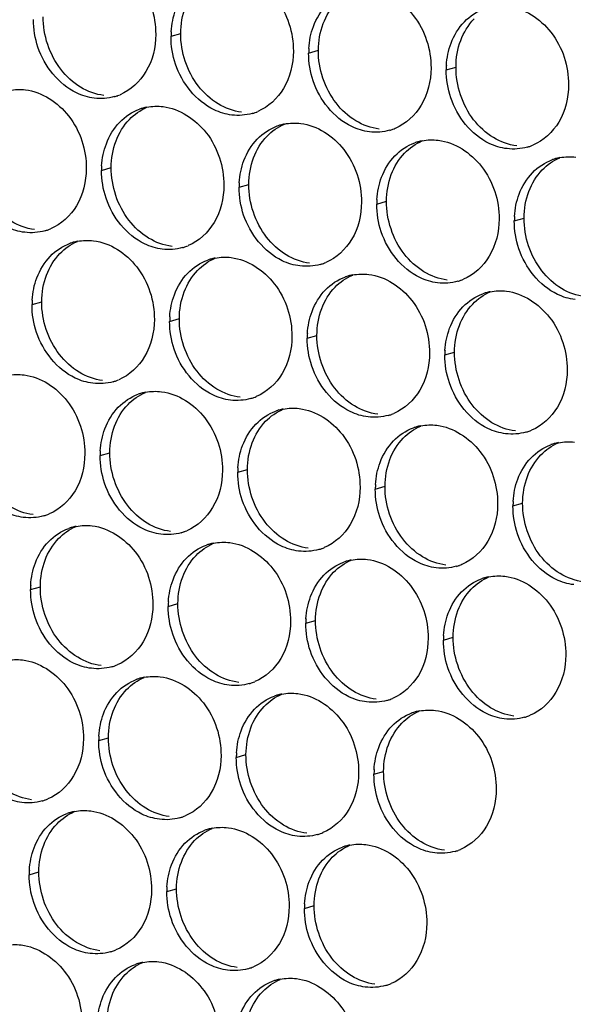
# Paper-space layout '45651_1_3' of a CAD drawing. Header units: millimetres. Extents: x -231 to 594, y 0 to 420.
# Tile 203 of 247: x 101 to 107, y 283 to 294. Entities that reach past the tile are written whole.
import ezdxf

# ---------------------------------------------------------------- set-up
doc = ezdxf.new("R2010")
doc.units = ezdxf.units.MM
doc.header["$LTSCALE"] = 32.67
doc.layers.add('02___PRT_ALL_AXES', color=7, linetype='CONTINUOUS')

psp = doc.layouts.new('45651_1_3')

# ---------------------------------------------------------------- linework, layer by layer
at = {"layer": '02___PRT_ALL_AXES', "color": 7, "linetype": 'CONTINUOUS'}
for p, q in [((102.852, 293.48), (102.959, 293.51)), ((104.372, 293.294), (104.479, 293.325)), ((105.891, 293.109), (105.999, 293.139)), ((102.085, 292), (102.192, 292.031)), ((103.604, 291.814), (103.711, 291.845)), ((105.124, 291.629), (105.231, 291.66)), ((106.643, 291.444), (106.751, 291.474)), ((101.317, 290.52), (101.424, 290.551)), ((102.837, 290.335), (102.944, 290.365)), ((104.356, 290.149), (104.463, 290.18)), ((105.876, 289.964), (105.983, 289.994)), ((102.069, 288.855), (102.176, 288.886)), ((103.589, 288.67), (103.696, 288.7)), ((105.108, 288.484), (105.215, 288.515)), ((106.628, 288.299), (106.735, 288.329)), ((101.302, 287.375), (101.409, 287.406)), ((102.821, 287.19), (102.928, 287.221)), ((104.341, 287.004), (104.448, 287.035)), ((105.86, 286.819), (105.968, 286.85)), ((102.054, 285.71), (102.161, 285.741)), ((103.573, 285.525), (103.68, 285.555)), ((105.093, 285.339), (105.2, 285.37)), ((101.286, 284.23), (101.393, 284.261)), ((102.806, 284.045), (102.913, 284.076)), ((104.325, 283.859), (104.432, 283.89))]:
    psp.add_line(p, q, dxfattribs=at)
at = {"layer": '02___PRT_ALL_AXES', "color": 3, "linetype": 'CONTINUOUS'}
for centre, radius, start, end in [((103.744, 293.475), 0.892, 176.518, 179.7169), ((105.264, 293.29), 0.892, 176.518, 179.7169), ((106.783, 293.104), 0.892, 176.518, 179.7169), ((102.078, 293.339), 0.547, 285.9406, 289.7675), ((102.077, 293.341), 0.548, 289.7729, 292.7369), ((102.69, 292.161), 0.547, 105.9406, 109.7675), ((102.691, 292.156), 0.552, 100.9772, 105.9383), ((103.598, 293.154), 0.547, 285.9406, 289.7675), ((103.597, 293.155), 0.548, 289.7729, 292.7369), ((104.21, 291.975), 0.547, 105.9406, 109.7675), ((104.211, 291.97), 0.552, 100.9772, 105.9383), ((105.117, 292.968), 0.547, 285.9406, 289.7675), ((105.117, 292.97), 0.548, 289.7729, 292.7369), ((105.729, 291.79), 0.547, 105.9406, 109.7675), ((105.731, 291.785), 0.552, 100.9772, 105.9383), ((106.637, 292.783), 0.547, 285.9406, 289.7675), ((106.636, 292.784), 0.548, 289.7729, 292.7369), ((107.249, 291.604), 0.547, 105.9406, 109.7675), ((107.25, 291.599), 0.552, 100.9772, 105.9383), ((102.976, 291.996), 0.892, 176.518, 179.7169), ((104.496, 291.81), 0.892, 176.518, 179.7169), ((106.016, 291.625), 0.892, 176.518, 179.7169), ((107.535, 291.439), 0.892, 176.518, 179.7169), ((101.31, 291.86), 0.547, 285.9406, 289.7675), ((101.31, 291.861), 0.548, 289.7729, 292.7369), ((101.924, 290.676), 0.552, 100.9772, 105.9383), ((101.923, 290.681), 0.547, 105.9406, 109.7675), ((102.83, 291.674), 0.547, 285.9406, 289.7675), ((102.829, 291.675), 0.548, 289.7729, 292.7369), ((103.442, 290.496), 0.547, 105.9406, 109.7675), ((103.444, 290.491), 0.552, 100.9772, 105.9383), ((104.35, 291.489), 0.547, 285.9406, 289.7675), ((104.349, 291.49), 0.548, 289.7729, 292.7369), ((104.962, 290.31), 0.547, 105.9406, 109.7675), ((104.963, 290.305), 0.552, 100.9772, 105.9383), ((105.869, 291.303), 0.547, 285.9406, 289.7675), ((105.869, 291.304), 0.548, 289.7729, 292.7369), ((102.209, 290.516), 0.892, 176.518, 179.7169), ((106.481, 290.125), 0.547, 105.9406, 109.7675), ((106.483, 290.12), 0.552, 100.9772, 105.9383), ((103.729, 290.33), 0.892, 176.518, 179.7169), ((105.248, 290.145), 0.892, 176.518, 179.7169), ((106.768, 289.959), 0.892, 176.518, 179.7169), ((102.062, 290.194), 0.547, 285.9406, 289.7675), ((102.062, 290.196), 0.548, 289.7729, 292.7369), ((102.675, 289.016), 0.547, 105.9406, 109.7675), ((102.676, 289.011), 0.552, 100.9772, 105.9383), ((103.582, 290.009), 0.547, 285.9406, 289.7675), ((103.581, 290.01), 0.548, 289.7729, 292.7369), ((104.194, 288.831), 0.547, 105.9406, 109.7675), ((104.196, 288.826), 0.552, 100.9772, 105.9383), ((105.102, 289.823), 0.547, 285.9406, 289.7675), ((105.101, 289.825), 0.548, 289.7729, 292.7369), ((105.714, 288.645), 0.547, 105.9406, 109.7675), ((105.715, 288.64), 0.552, 100.9772, 105.9383), ((106.621, 289.638), 0.547, 285.9406, 289.7675), ((106.621, 289.639), 0.548, 289.7729, 292.7369), ((107.233, 288.46), 0.547, 105.9406, 109.7675), ((107.235, 288.455), 0.552, 100.9772, 105.9383), ((102.961, 288.851), 0.892, 176.518, 179.7169), ((104.481, 288.665), 0.892, 176.518, 179.7169), ((106, 288.48), 0.892, 176.518, 179.7169), ((107.52, 288.294), 0.892, 176.518, 179.7169), ((101.295, 288.715), 0.547, 285.9406, 289.7675), ((101.294, 288.716), 0.548, 289.7729, 292.7369), ((101.908, 287.531), 0.552, 100.9772, 105.9383), ((101.907, 287.536), 0.547, 105.9406, 109.7675), ((102.814, 288.529), 0.547, 285.9406, 289.7675), ((102.814, 288.531), 0.548, 289.7729, 292.7369), ((103.427, 287.351), 0.547, 105.9406, 109.7675), ((103.428, 287.346), 0.552, 100.9772, 105.9383), ((104.334, 288.344), 0.547, 285.9406, 289.7675), ((104.334, 288.345), 0.548, 289.7729, 292.7369), ((104.946, 287.165), 0.547, 105.9406, 109.7675), ((104.948, 287.16), 0.552, 100.9772, 105.9383), ((105.854, 288.158), 0.547, 285.9406, 289.7675), ((105.853, 288.16), 0.548, 289.7729, 292.7369), ((102.193, 287.371), 0.892, 176.518, 179.7169), ((106.466, 286.98), 0.547, 105.9406, 109.7675), ((106.467, 286.975), 0.552, 100.9772, 105.9383), ((103.713, 287.185), 0.892, 176.518, 179.7169), ((105.233, 287), 0.892, 176.518, 179.7169), ((106.752, 286.815), 0.892, 176.518, 179.7169), ((102.047, 287.049), 0.547, 285.9406, 289.7675), ((102.046, 287.051), 0.548, 289.7729, 292.7369), ((102.659, 285.871), 0.547, 105.9406, 109.7675), ((102.66, 285.866), 0.552, 100.9772, 105.9383), ((103.566, 286.864), 0.547, 285.9406, 289.7675), ((103.566, 286.865), 0.548, 289.7729, 292.7369), ((104.18, 285.681), 0.552, 100.9772, 105.9383), ((104.179, 285.686), 0.547, 105.9406, 109.7675), ((105.086, 286.679), 0.547, 285.9406, 289.7675), ((105.086, 286.68), 0.548, 289.7729, 292.7369), ((105.698, 285.5), 0.547, 105.9406, 109.7675), ((105.7, 285.495), 0.552, 100.9772, 105.9383), ((106.606, 286.493), 0.547, 285.9406, 289.7675), ((106.605, 286.494), 0.548, 289.7729, 292.7369), ((102.945, 285.706), 0.892, 176.518, 179.7169), ((104.465, 285.52), 0.892, 176.518, 179.7169), ((105.985, 285.335), 0.892, 176.518, 179.7169), ((101.279, 285.57), 0.547, 285.9406, 289.7675), ((101.279, 285.571), 0.548, 289.7729, 292.7369), ((101.893, 284.386), 0.552, 100.9772, 105.9383), ((101.891, 284.391), 0.547, 105.9406, 109.7675), ((102.799, 285.384), 0.547, 285.9406, 289.7675), ((102.798, 285.386), 0.548, 289.7729, 292.7369), ((103.411, 284.206), 0.547, 105.9406, 109.7675), ((103.412, 284.201), 0.552, 100.9772, 105.9383), ((104.318, 285.199), 0.547, 285.9406, 289.7675), ((104.318, 285.2), 0.548, 289.7729, 292.7369), ((104.931, 284.02), 0.547, 105.9406, 109.7675), ((104.932, 284.015), 0.552, 100.9772, 105.9383), ((105.838, 285.013), 0.547, 285.9406, 289.7675), ((105.838, 285.015), 0.548, 289.7729, 292.7369), ((102.178, 284.226), 0.892, 176.518, 179.7169), ((103.697, 284.041), 0.892, 176.518, 179.7169), ((105.217, 283.855), 0.892, 176.518, 179.7169), ((102.031, 283.906), 0.548, 289.7729, 292.7369), ((102.031, 283.905), 0.547, 285.9406, 289.7675), ((102.643, 282.726), 0.547, 105.9406, 109.7675), ((102.645, 282.721), 0.552, 100.9772, 105.9383), ((103.551, 283.719), 0.547, 285.9406, 289.7675), ((103.55, 283.72), 0.548, 289.7729, 292.7369), ((104.164, 282.536), 0.552, 100.9772, 105.9383), ((104.163, 282.541), 0.547, 105.9406, 109.7675), ((105.071, 283.534), 0.547, 285.9406, 289.7675), ((105.07, 283.535), 0.548, 289.7729, 292.7369)]:
    psp.add_arc(centre, radius, start, end, dxfattribs=at)
for points, knots in [([(102.012, 294.369), (102.196, 294.346), (102.56, 294.105), (102.684, 293.704), (102.683, 293.5)], [0, 0, 0, 0, 0.476473, 1, 1, 1, 1]), ([(103.531, 294.183), (103.716, 294.161), (104.079, 293.92), (104.204, 293.519), (104.203, 293.315)], [0, 0, 0, 0, 0.476473, 1, 1, 1, 1]), ([(105.051, 293.998), (105.235, 293.975), (105.599, 293.734), (105.724, 293.333), (105.723, 293.129)], [0, 0, 0, 0, 0.476473, 1, 1, 1, 1]), ([(106.571, 293.812), (106.755, 293.79), (107.118, 293.549), (107.243, 293.148), (107.242, 292.944)], [0, 0, 0, 0, 0.476473, 1, 1, 1, 1]), ([(102.683, 293.5), (102.683, 293.359), (102.62, 293.083), (102.407, 292.884), (102.289, 292.835)], [0, 0, 0, 0, 0.525086, 1, 1, 1, 1]), ([(102.004, 292.796), (101.937, 292.805), (101.656, 292.889), (101.453, 293.15), (101.383, 293.358)], [0, 0, 0, 0, 0.236458, 1, 1, 1, 1]), ([(104.203, 293.315), (104.202, 293.173), (104.139, 292.897), (103.927, 292.699), (103.809, 292.65)], [0, 0, 0, 0, 0.525086, 1, 1, 1, 1]), ([(103.524, 292.611), (103.456, 292.619), (103.176, 292.703), (102.972, 292.964), (102.902, 293.172)], [0, 0, 0, 0, 0.236458, 1, 1, 1, 1]), ([(105.723, 293.129), (105.722, 292.988), (105.659, 292.712), (105.446, 292.513), (105.328, 292.464)], [0, 0, 0, 0, 0.525086, 1, 1, 1, 1]), ([(105.043, 292.426), (104.976, 292.434), (104.695, 292.518), (104.492, 292.779), (104.422, 292.987)], [0, 0, 0, 0, 0.236458, 1, 1, 1, 1]), ([(101.244, 292.889), (101.429, 292.867), (101.792, 292.626), (101.917, 292.225), (101.916, 292.021)], [0, 0, 0, 0, 0.476473, 1, 1, 1, 1]), ([(107.242, 292.944), (107.241, 292.803), (107.178, 292.526), (106.966, 292.328), (106.848, 292.279)], [0, 0, 0, 0, 0.525086, 1, 1, 1, 1]), ([(106.563, 292.24), (106.495, 292.248), (106.215, 292.332), (106.011, 292.593), (105.941, 292.802)], [0, 0, 0, 0, 0.236458, 1, 1, 1, 1]), ([(102.764, 292.704), (102.948, 292.681), (103.312, 292.44), (103.436, 292.039), (103.435, 291.835)], [0, 0, 0, 0, 0.476473, 1, 1, 1, 1]), ([(104.284, 292.518), (104.468, 292.496), (104.831, 292.255), (104.956, 291.854), (104.955, 291.65)], [0, 0, 0, 0, 0.476473, 1, 1, 1, 1]), ([(105.803, 292.333), (105.987, 292.31), (106.351, 292.069), (106.476, 291.668), (106.475, 291.464)], [0, 0, 0, 0, 0.476473, 1, 1, 1, 1]), ([(101.916, 292.021), (101.915, 291.879), (101.852, 291.603), (101.64, 291.405), (101.522, 291.355)], [0, 0, 0, 0, 0.525086, 1, 1, 1, 1]), ([(101.237, 291.317), (101.169, 291.325), (100.889, 291.409), (100.685, 291.67), (100.615, 291.878)], [0, 0, 0, 0, 0.236458, 1, 1, 1, 1]), ([(103.435, 291.835), (103.435, 291.694), (103.372, 291.418), (103.159, 291.219), (103.041, 291.17)], [0, 0, 0, 0, 0.525086, 1, 1, 1, 1]), ([(102.756, 291.131), (102.689, 291.14), (102.408, 291.223), (102.205, 291.484), (102.135, 291.693)], [0, 0, 0, 0, 0.236458, 1, 1, 1, 1]), ([(104.955, 291.65), (104.954, 291.508), (104.891, 291.232), (104.679, 291.034), (104.561, 290.984)], [0, 0, 0, 0, 0.525086, 1, 1, 1, 1]), ([(104.276, 290.946), (104.208, 290.954), (103.928, 291.038), (103.724, 291.299), (103.654, 291.507)], [0, 0, 0, 0, 0.236458, 1, 1, 1, 1]), ([(106.475, 291.464), (106.474, 291.323), (106.411, 291.047), (106.198, 290.848), (106.08, 290.799)], [0, 0, 0, 0, 0.525086, 1, 1, 1, 1]), ([(101.996, 291.224), (102.181, 291.202), (102.544, 290.96), (102.669, 290.559), (102.668, 290.355)], [0, 0, 0, 0, 0.476473, 1, 1, 1, 1]), ([(105.795, 290.76), (105.728, 290.769), (105.447, 290.852), (105.244, 291.113), (105.174, 291.322)], [0, 0, 0, 0, 0.236458, 1, 1, 1, 1]), ([(107.315, 290.575), (107.247, 290.583), (106.967, 290.667), (106.763, 290.928), (106.693, 291.136)], [0, 0, 0, 0, 0.236458, 1, 1, 1, 1]), ([(103.516, 291.039), (103.7, 291.016), (104.064, 290.775), (104.188, 290.374), (104.187, 290.17)], [0, 0, 0, 0, 0.476473, 1, 1, 1, 1]), ([(105.036, 290.853), (105.22, 290.831), (105.583, 290.589), (105.708, 290.188), (105.707, 289.984)], [0, 0, 0, 0, 0.476473, 1, 1, 1, 1]), ([(106.555, 290.668), (106.739, 290.645), (107.103, 290.404), (107.228, 290.003), (107.227, 289.799)], [0, 0, 0, 0, 0.476473, 1, 1, 1, 1]), ([(102.668, 290.355), (102.667, 290.214), (102.604, 289.938), (102.392, 289.74), (102.274, 289.69)], [0, 0, 0, 0, 0.525086, 1, 1, 1, 1]), ([(101.989, 289.652), (101.921, 289.66), (101.641, 289.744), (101.437, 290.005), (101.367, 290.213)], [0, 0, 0, 0, 0.236458, 1, 1, 1, 1]), ([(104.187, 290.17), (104.187, 290.029), (104.124, 289.752), (103.911, 289.554), (103.793, 289.505)], [0, 0, 0, 0, 0.525086, 1, 1, 1, 1]), ([(103.508, 289.466), (103.441, 289.474), (103.16, 289.558), (102.957, 289.819), (102.887, 290.028)], [0, 0, 0, 0, 0.236458, 1, 1, 1, 1]), ([(105.707, 289.984), (105.706, 289.843), (105.643, 289.567), (105.431, 289.369), (105.313, 289.319)], [0, 0, 0, 0, 0.525086, 1, 1, 1, 1]), ([(105.028, 289.281), (104.96, 289.289), (104.68, 289.373), (104.476, 289.634), (104.406, 289.842)], [0, 0, 0, 0, 0.236458, 1, 1, 1, 1]), ([(101.229, 289.744), (101.413, 289.722), (101.776, 289.481), (101.901, 289.08), (101.9, 288.876)], [0, 0, 0, 0, 0.476473, 1, 1, 1, 1]), ([(107.227, 289.799), (107.226, 289.658), (107.163, 289.381), (106.95, 289.183), (106.833, 289.134)], [0, 0, 0, 0, 0.525086, 1, 1, 1, 1]), ([(106.547, 289.095), (106.48, 289.103), (106.199, 289.187), (105.996, 289.448), (105.926, 289.657)], [0, 0, 0, 0, 0.236458, 1, 1, 1, 1]), ([(102.748, 289.559), (102.933, 289.536), (103.296, 289.295), (103.421, 288.894), (103.42, 288.69)], [0, 0, 0, 0, 0.476473, 1, 1, 1, 1]), ([(104.268, 289.373), (104.452, 289.351), (104.816, 289.11), (104.94, 288.709), (104.939, 288.505)], [0, 0, 0, 0, 0.476473, 1, 1, 1, 1]), ([(105.788, 289.188), (105.972, 289.165), (106.335, 288.924), (106.46, 288.523), (106.459, 288.319)], [0, 0, 0, 0, 0.476473, 1, 1, 1, 1]), ([(101.9, 288.876), (101.9, 288.734), (101.837, 288.458), (101.624, 288.26), (101.506, 288.21)], [0, 0, 0, 0, 0.525086, 1, 1, 1, 1]), ([(101.221, 288.172), (101.153, 288.18), (100.873, 288.264), (100.669, 288.525), (100.599, 288.733)], [0, 0, 0, 0, 0.236458, 1, 1, 1, 1]), ([(103.42, 288.69), (103.419, 288.549), (103.356, 288.273), (103.144, 288.074), (103.026, 288.025)], [0, 0, 0, 0, 0.525086, 1, 1, 1, 1]), ([(102.741, 287.986), (102.673, 287.995), (102.393, 288.078), (102.189, 288.339), (102.119, 288.548)], [0, 0, 0, 0, 0.236458, 1, 1, 1, 1]), ([(104.939, 288.505), (104.939, 288.363), (104.876, 288.087), (104.663, 287.889), (104.545, 287.839)], [0, 0, 0, 0, 0.525086, 1, 1, 1, 1]), ([(104.26, 287.801), (104.193, 287.809), (103.912, 287.893), (103.709, 288.154), (103.639, 288.362)], [0, 0, 0, 0, 0.236458, 1, 1, 1, 1]), ([(106.459, 288.319), (106.458, 288.178), (106.395, 287.902), (106.183, 287.703), (106.065, 287.654)], [0, 0, 0, 0, 0.525086, 1, 1, 1, 1]), ([(105.78, 287.615), (105.712, 287.624), (105.432, 287.708), (105.228, 287.969), (105.158, 288.177)], [0, 0, 0, 0, 0.236458, 1, 1, 1, 1]), ([(101.981, 288.079), (102.165, 288.057), (102.528, 287.816), (102.653, 287.414), (102.652, 287.21)], [0, 0, 0, 0, 0.476473, 1, 1, 1, 1]), ([(107.299, 287.43), (107.232, 287.438), (106.951, 287.522), (106.748, 287.783), (106.678, 287.991)], [0, 0, 0, 0, 0.236458, 1, 1, 1, 1]), ([(103.5, 287.894), (103.685, 287.871), (104.048, 287.63), (104.173, 287.229), (104.172, 287.025)], [0, 0, 0, 0, 0.476473, 1, 1, 1, 1]), ([(105.02, 287.708), (105.204, 287.686), (105.568, 287.445), (105.692, 287.044), (105.691, 286.84)], [0, 0, 0, 0, 0.476473, 1, 1, 1, 1]), ([(106.54, 287.523), (106.724, 287.5), (107.087, 287.259), (107.212, 286.858), (107.211, 286.654)], [0, 0, 0, 0, 0.476473, 1, 1, 1, 1]), ([(102.652, 287.21), (102.652, 287.069), (102.589, 286.793), (102.376, 286.595), (102.258, 286.545)], [0, 0, 0, 0, 0.525086, 1, 1, 1, 1]), ([(101.973, 286.507), (101.905, 286.515), (101.625, 286.599), (101.421, 286.86), (101.351, 287.068)], [0, 0, 0, 0, 0.236458, 1, 1, 1, 1]), ([(104.172, 287.025), (104.171, 286.884), (104.108, 286.607), (103.896, 286.409), (103.778, 286.36)], [0, 0, 0, 0, 0.525086, 1, 1, 1, 1]), ([(103.493, 286.321), (103.425, 286.329), (103.145, 286.413), (102.941, 286.674), (102.871, 286.883)], [0, 0, 0, 0, 0.236458, 1, 1, 1, 1]), ([(105.691, 286.84), (105.691, 286.698), (105.628, 286.422), (105.415, 286.224), (105.297, 286.174)], [0, 0, 0, 0, 0.525086, 1, 1, 1, 1]), ([(105.012, 286.136), (104.945, 286.144), (104.664, 286.228), (104.461, 286.489), (104.391, 286.697)], [0, 0, 0, 0, 0.236458, 1, 1, 1, 1]), ([(101.213, 286.599), (101.398, 286.577), (101.761, 286.336), (101.886, 285.935), (101.885, 285.731)], [0, 0, 0, 0, 0.476473, 1, 1, 1, 1]), ([(107.211, 286.654), (107.21, 286.513), (107.147, 286.237), (106.935, 286.038), (106.817, 285.989)], [0, 0, 0, 0, 0.525086, 1, 1, 1, 1]), ([(106.532, 285.95), (106.464, 285.959), (106.184, 286.042), (105.98, 286.303), (105.91, 286.512)], [0, 0, 0, 0, 0.236458, 1, 1, 1, 1]), ([(102.733, 286.414), (102.917, 286.391), (103.281, 286.15), (103.405, 285.749), (103.404, 285.545)], [0, 0, 0, 0, 0.476473, 1, 1, 1, 1]), ([(104.252, 286.228), (104.437, 286.206), (104.8, 285.965), (104.925, 285.564), (104.924, 285.36)], [0, 0, 0, 0, 0.476473, 1, 1, 1, 1]), ([(105.772, 286.043), (105.956, 286.02), (106.32, 285.779), (106.444, 285.378), (106.443, 285.174)], [0, 0, 0, 0, 0.476473, 1, 1, 1, 1]), ([(101.885, 285.731), (101.884, 285.589), (101.821, 285.313), (101.609, 285.115), (101.491, 285.066)], [0, 0, 0, 0, 0.525086, 1, 1, 1, 1]), ([(101.205, 285.027), (101.138, 285.035), (100.858, 285.119), (100.654, 285.38), (100.584, 285.588)], [0, 0, 0, 0, 0.236458, 1, 1, 1, 1]), ([(103.404, 285.545), (103.404, 285.404), (103.341, 285.128), (103.128, 284.929), (103.01, 284.88)], [0, 0, 0, 0, 0.525086, 1, 1, 1, 1]), ([(102.725, 284.842), (102.657, 284.85), (102.377, 284.934), (102.173, 285.195), (102.104, 285.403)], [0, 0, 0, 0, 0.236458, 1, 1, 1, 1]), ([(104.924, 285.36), (104.923, 285.219), (104.86, 284.942), (104.648, 284.744), (104.53, 284.695)], [0, 0, 0, 0, 0.525086, 1, 1, 1, 1]), ([(104.245, 284.656), (104.177, 284.664), (103.897, 284.748), (103.693, 285.009), (103.623, 285.218)], [0, 0, 0, 0, 0.236458, 1, 1, 1, 1]), ([(106.443, 285.174), (106.443, 285.033), (106.38, 284.757), (106.167, 284.559), (106.049, 284.509)], [0, 0, 0, 0, 0.525086, 1, 1, 1, 1]), ([(105.764, 284.471), (105.697, 284.479), (105.416, 284.563), (105.213, 284.824), (105.143, 285.032)], [0, 0, 0, 0, 0.236458, 1, 1, 1, 1]), ([(101.965, 284.934), (102.15, 284.912), (102.513, 284.671), (102.638, 284.27), (102.637, 284.066)], [0, 0, 0, 0, 0.476473, 1, 1, 1, 1]), ([(103.485, 284.749), (103.669, 284.726), (104.033, 284.485), (104.157, 284.084), (104.156, 283.88)], [0, 0, 0, 0, 0.476473, 1, 1, 1, 1]), ([(105.004, 284.563), (105.189, 284.541), (105.552, 284.3), (105.677, 283.899), (105.676, 283.695)], [0, 0, 0, 0, 0.476473, 1, 1, 1, 1]), ([(102.637, 284.066), (102.636, 283.924), (102.573, 283.648), (102.361, 283.45), (102.243, 283.4)], [0, 0, 0, 0, 0.525086, 1, 1, 1, 1]), ([(101.958, 283.362), (101.89, 283.37), (101.61, 283.454), (101.406, 283.715), (101.336, 283.923)], [0, 0, 0, 0, 0.236458, 1, 1, 1, 1]), ([(104.156, 283.88), (104.156, 283.739), (104.093, 283.463), (103.88, 283.264), (103.762, 283.215)], [0, 0, 0, 0, 0.525086, 1, 1, 1, 1]), ([(103.477, 283.176), (103.41, 283.185), (103.129, 283.268), (102.925, 283.529), (102.856, 283.738)], [0, 0, 0, 0, 0.236458, 1, 1, 1, 1]), ([(105.676, 283.695), (105.675, 283.553), (105.612, 283.277), (105.4, 283.079), (105.282, 283.029)], [0, 0, 0, 0, 0.525086, 1, 1, 1, 1]), ([(104.997, 282.991), (104.929, 282.999), (104.649, 283.083), (104.445, 283.344), (104.375, 283.552)], [0, 0, 0, 0, 0.236458, 1, 1, 1, 1]), ([(101.198, 283.455), (101.382, 283.432), (101.745, 283.191), (101.87, 282.79), (101.869, 282.586)], [0, 0, 0, 0, 0.476473, 1, 1, 1, 1]), ([(102.717, 283.269), (102.902, 283.247), (103.265, 283.005), (103.39, 282.604), (103.389, 282.4)], [0, 0, 0, 0, 0.476473, 1, 1, 1, 1]), ([(104.237, 283.084), (104.421, 283.061), (104.785, 282.82), (104.909, 282.419), (104.908, 282.215)], [0, 0, 0, 0, 0.476473, 1, 1, 1, 1])]:
    psp.add_open_spline(points, degree=3, knots=knots, dxfattribs=at)
for points in [[(104.425, 293.589), (104.458, 293.676), (104.508, 293.759), (104.572, 293.826)], [(102.854, 293.529), (102.859, 293.613), (102.876, 293.696), (102.905, 293.774)], [(106.092, 293.64), (106.153, 293.703), (106.229, 293.755), (106.312, 293.784)], [(101.383, 293.358), (101.35, 293.456), (101.332, 293.561), (101.333, 293.665)], [(105.944, 293.403), (105.977, 293.49), (106.027, 293.573), (106.092, 293.64)], [(104.373, 293.344), (104.379, 293.427), (104.395, 293.511), (104.425, 293.589)], [(102.902, 293.172), (102.869, 293.271), (102.852, 293.376), (102.852, 293.48)], [(105.893, 293.158), (105.898, 293.242), (105.915, 293.325), (105.944, 293.403)], [(104.422, 292.987), (104.389, 293.085), (104.371, 293.19), (104.372, 293.294)], [(105.941, 292.802), (105.908, 292.9), (105.891, 293.005), (105.891, 293.109)], [(101.067, 292.883), (101.125, 292.894), (101.186, 292.896), (101.244, 292.889)], [(102.228, 292.814), (102.156, 292.793), (102.078, 292.787), (102.004, 292.796)], [(102.285, 292.532), (102.346, 292.595), (102.423, 292.646), (102.505, 292.675)], [(102.586, 292.698), (102.645, 292.709), (102.705, 292.711), (102.764, 292.704)], [(102.138, 292.295), (102.17, 292.382), (102.221, 292.465), (102.285, 292.532)], [(103.748, 292.628), (103.676, 292.608), (103.598, 292.602), (103.524, 292.611)], [(104.106, 292.512), (104.164, 292.524), (104.225, 292.525), (104.284, 292.518)], [(103.805, 292.346), (103.866, 292.409), (103.942, 292.46), (104.025, 292.49)], [(105.267, 292.443), (105.195, 292.422), (105.118, 292.416), (105.043, 292.426)], [(103.657, 292.109), (103.69, 292.196), (103.74, 292.279), (103.805, 292.346)], [(105.324, 292.161), (105.385, 292.224), (105.462, 292.275), (105.544, 292.304)], [(105.626, 292.327), (105.684, 292.338), (105.744, 292.34), (105.803, 292.333)], [(102.086, 292.05), (102.091, 292.133), (102.108, 292.216), (102.138, 292.295)], [(106.787, 292.257), (106.715, 292.237), (106.637, 292.231), (106.563, 292.24)], [(103.606, 291.864), (103.611, 291.947), (103.628, 292.031), (103.657, 292.109)], [(105.177, 291.924), (105.21, 292.011), (105.26, 292.094), (105.324, 292.161)], [(106.844, 291.975), (106.905, 292.038), (106.982, 292.089), (107.064, 292.119)], [(107.145, 292.141), (107.203, 292.153), (107.264, 292.154), (107.323, 292.147)], [(102.135, 291.693), (102.102, 291.791), (102.084, 291.896), (102.085, 292)], [(105.125, 291.679), (105.131, 291.762), (105.147, 291.846), (105.177, 291.924)], [(106.696, 291.738), (106.729, 291.825), (106.779, 291.908), (106.844, 291.975)], [(103.654, 291.507), (103.621, 291.606), (103.604, 291.711), (103.604, 291.814)], [(106.645, 291.493), (106.65, 291.576), (106.667, 291.66), (106.696, 291.738)], [(105.174, 291.322), (105.141, 291.42), (105.123, 291.525), (105.124, 291.629)], [(106.693, 291.136), (106.66, 291.235), (106.643, 291.34), (106.643, 291.444)], [(101.461, 291.334), (101.389, 291.313), (101.311, 291.308), (101.237, 291.317)], [(101.819, 291.218), (101.877, 291.229), (101.938, 291.231), (101.996, 291.224)], [(101.518, 291.052), (101.578, 291.115), (101.655, 291.166), (101.738, 291.196)], [(102.98, 291.148), (102.908, 291.128), (102.83, 291.122), (102.756, 291.131)], [(101.37, 290.815), (101.403, 290.902), (101.453, 290.985), (101.518, 291.052)], [(103.037, 290.867), (103.098, 290.93), (103.175, 290.981), (103.257, 291.01)], [(103.338, 291.033), (103.397, 291.044), (103.457, 291.046), (103.516, 291.039)], [(104.5, 290.963), (104.428, 290.942), (104.35, 290.937), (104.276, 290.946)], [(101.319, 290.57), (101.324, 290.653), (101.341, 290.737), (101.37, 290.815)], [(102.89, 290.629), (102.922, 290.717), (102.973, 290.8), (103.037, 290.867)], [(104.557, 290.681), (104.618, 290.744), (104.694, 290.795), (104.777, 290.825)], [(104.858, 290.847), (104.916, 290.858), (104.977, 290.86), (105.036, 290.853)], [(104.409, 290.444), (104.442, 290.531), (104.492, 290.614), (104.557, 290.681)], [(106.019, 290.777), (105.947, 290.757), (105.87, 290.751), (105.795, 290.76)], [(106.378, 290.662), (106.436, 290.673), (106.496, 290.675), (106.555, 290.668)], [(102.838, 290.385), (102.843, 290.468), (102.86, 290.551), (102.89, 290.629)], [(106.076, 290.496), (106.137, 290.559), (106.214, 290.61), (106.296, 290.639)], [(101.367, 290.213), (101.334, 290.311), (101.317, 290.417), (101.317, 290.52)], [(105.929, 290.258), (105.962, 290.346), (106.012, 290.429), (106.076, 290.496)], [(104.358, 290.199), (104.363, 290.282), (104.38, 290.366), (104.409, 290.444)], [(102.887, 290.028), (102.854, 290.126), (102.836, 290.231), (102.837, 290.335)], [(105.877, 290.014), (105.883, 290.097), (105.899, 290.18), (105.929, 290.258)], [(104.406, 289.842), (104.373, 289.94), (104.356, 290.046), (104.356, 290.149)], [(105.926, 289.657), (105.893, 289.755), (105.875, 289.86), (105.876, 289.964)], [(101.051, 289.738), (101.109, 289.75), (101.17, 289.751), (101.229, 289.744)], [(102.213, 289.669), (102.141, 289.648), (102.063, 289.643), (101.989, 289.652)], [(102.27, 289.387), (102.331, 289.45), (102.407, 289.501), (102.49, 289.531)], [(102.571, 289.553), (102.629, 289.564), (102.69, 289.566), (102.748, 289.559)], [(103.732, 289.483), (103.66, 289.463), (103.583, 289.457), (103.508, 289.466)], [(102.122, 289.15), (102.155, 289.237), (102.205, 289.32), (102.27, 289.387)], [(104.09, 289.367), (104.149, 289.379), (104.209, 289.381), (104.268, 289.373)], [(103.789, 289.201), (103.85, 289.264), (103.927, 289.315), (104.009, 289.345)], [(105.252, 289.298), (105.18, 289.277), (105.102, 289.272), (105.028, 289.281)], [(103.642, 288.964), (103.674, 289.051), (103.725, 289.134), (103.789, 289.201)], [(105.309, 289.016), (105.37, 289.079), (105.446, 289.13), (105.529, 289.16)], [(105.61, 289.182), (105.668, 289.193), (105.729, 289.195), (105.788, 289.188)], [(102.071, 288.905), (102.076, 288.988), (102.093, 289.072), (102.122, 289.15)], [(106.771, 289.112), (106.699, 289.092), (106.622, 289.086), (106.547, 289.095)], [(103.59, 288.719), (103.595, 288.803), (103.612, 288.886), (103.642, 288.964)], [(105.161, 288.779), (105.194, 288.866), (105.244, 288.949), (105.309, 289.016)], [(106.828, 288.83), (106.889, 288.893), (106.966, 288.944), (107.048, 288.974)], [(107.13, 288.996), (107.188, 289.008), (107.248, 289.01), (107.307, 289.002)], [(102.119, 288.548), (102.086, 288.646), (102.069, 288.751), (102.069, 288.855)], [(106.681, 288.593), (106.714, 288.68), (106.764, 288.763), (106.828, 288.83)], [(105.11, 288.534), (105.115, 288.617), (105.132, 288.701), (105.161, 288.779)], [(103.639, 288.362), (103.606, 288.461), (103.588, 288.566), (103.589, 288.67)], [(106.63, 288.348), (106.635, 288.432), (106.651, 288.515), (106.681, 288.593)], [(105.158, 288.177), (105.125, 288.275), (105.108, 288.38), (105.108, 288.484)], [(106.678, 287.991), (106.645, 288.09), (106.627, 288.195), (106.628, 288.299)], [(101.445, 288.189), (101.373, 288.168), (101.295, 288.163), (101.221, 288.172)], [(101.803, 288.073), (101.861, 288.084), (101.922, 288.086), (101.981, 288.079)], [(101.502, 287.907), (101.563, 287.97), (101.64, 288.021), (101.722, 288.051)], [(102.965, 288.003), (102.893, 287.983), (102.815, 287.977), (102.741, 287.986)], [(101.354, 287.67), (101.387, 287.757), (101.437, 287.84), (101.502, 287.907)], [(103.022, 287.722), (103.083, 287.785), (103.159, 287.836), (103.242, 287.865)], [(103.323, 287.888), (103.381, 287.899), (103.442, 287.901), (103.5, 287.894)], [(104.484, 287.818), (104.412, 287.797), (104.335, 287.792), (104.26, 287.801)], [(101.303, 287.425), (101.308, 287.508), (101.325, 287.592), (101.354, 287.67)], [(102.874, 287.484), (102.907, 287.572), (102.957, 287.655), (103.022, 287.722)], [(104.541, 287.536), (104.602, 287.599), (104.679, 287.65), (104.761, 287.68)], [(104.842, 287.702), (104.901, 287.713), (104.961, 287.715), (105.02, 287.708)], [(104.394, 287.299), (104.426, 287.386), (104.477, 287.469), (104.541, 287.536)], [(106.004, 287.633), (105.932, 287.612), (105.854, 287.606), (105.78, 287.615)], [(106.362, 287.517), (106.42, 287.528), (106.481, 287.53), (106.54, 287.523)], [(102.823, 287.24), (102.828, 287.323), (102.845, 287.406), (102.874, 287.484)], [(106.061, 287.351), (106.122, 287.414), (106.198, 287.465), (106.281, 287.494)], [(101.351, 287.068), (101.318, 287.167), (101.301, 287.272), (101.302, 287.375)], [(105.913, 287.114), (105.946, 287.201), (105.996, 287.284), (106.061, 287.351)], [(104.342, 287.054), (104.347, 287.137), (104.364, 287.221), (104.394, 287.299)], [(102.871, 286.883), (102.838, 286.981), (102.821, 287.086), (102.821, 287.19)], [(105.862, 286.869), (105.867, 286.952), (105.884, 287.035), (105.913, 287.114)], [(104.391, 286.697), (104.358, 286.796), (104.34, 286.901), (104.341, 287.004)], [(105.91, 286.512), (105.877, 286.61), (105.86, 286.715), (105.86, 286.819)], [(101.036, 286.593), (101.094, 286.605), (101.154, 286.607), (101.213, 286.599)], [(102.197, 286.524), (102.125, 286.503), (102.047, 286.498), (101.973, 286.507)], [(102.254, 286.242), (102.315, 286.305), (102.392, 286.356), (102.474, 286.386)], [(102.555, 286.408), (102.613, 286.419), (102.674, 286.421), (102.733, 286.414)], [(103.717, 286.338), (103.645, 286.318), (103.567, 286.312), (103.493, 286.321)], [(102.106, 286.005), (102.139, 286.092), (102.189, 286.175), (102.254, 286.242)], [(104.075, 286.222), (104.133, 286.234), (104.194, 286.236), (104.252, 286.228)], [(103.774, 286.056), (103.835, 286.119), (103.911, 286.171), (103.994, 286.2)], [(105.236, 286.153), (105.164, 286.132), (105.087, 286.127), (105.012, 286.136)], [(102.055, 285.76), (102.06, 285.843), (102.077, 285.927), (102.106, 286.005)], [(103.626, 285.819), (103.659, 285.906), (103.709, 285.989), (103.774, 286.056)], [(105.293, 285.871), (105.354, 285.934), (105.431, 285.985), (105.513, 286.015)], [(105.594, 286.037), (105.653, 286.048), (105.713, 286.05), (105.772, 286.043)], [(106.756, 285.967), (106.684, 285.947), (106.606, 285.941), (106.532, 285.95)], [(103.575, 285.574), (103.58, 285.658), (103.597, 285.741), (103.626, 285.819)], [(105.146, 285.634), (105.178, 285.721), (105.229, 285.804), (105.293, 285.871)], [(102.104, 285.403), (102.07, 285.501), (102.053, 285.606), (102.054, 285.71)], [(105.094, 285.389), (105.099, 285.472), (105.116, 285.556), (105.146, 285.634)], [(103.623, 285.218), (103.59, 285.316), (103.573, 285.421), (103.573, 285.525)], [(105.143, 285.032), (105.11, 285.13), (105.092, 285.235), (105.093, 285.339)], [(101.429, 285.044), (101.357, 285.024), (101.28, 285.018), (101.205, 285.027)], [(101.788, 284.928), (101.846, 284.94), (101.906, 284.941), (101.965, 284.934)], [(101.487, 284.762), (101.547, 284.825), (101.624, 284.876), (101.707, 284.906)], [(102.949, 284.859), (102.877, 284.838), (102.799, 284.832), (102.725, 284.842)], [(101.339, 284.525), (101.372, 284.612), (101.422, 284.695), (101.487, 284.762)], [(103.006, 284.577), (103.067, 284.64), (103.144, 284.691), (103.226, 284.72)], [(103.307, 284.743), (103.365, 284.754), (103.426, 284.756), (103.485, 284.749)], [(104.469, 284.673), (104.397, 284.653), (104.319, 284.647), (104.245, 284.656)], [(101.288, 284.28), (101.293, 284.363), (101.31, 284.447), (101.339, 284.525)], [(102.858, 284.34), (102.891, 284.427), (102.941, 284.51), (103.006, 284.577)], [(104.526, 284.391), (104.587, 284.454), (104.663, 284.505), (104.746, 284.535)], [(104.827, 284.557), (104.885, 284.569), (104.946, 284.57), (105.004, 284.563)], [(105.988, 284.488), (105.916, 284.467), (105.839, 284.461), (105.764, 284.471)], [(104.378, 284.154), (104.411, 284.241), (104.461, 284.324), (104.526, 284.391)], [(102.807, 284.095), (102.812, 284.178), (102.829, 284.262), (102.858, 284.34)], [(101.336, 283.923), (101.303, 284.022), (101.286, 284.127), (101.286, 284.23)], [(104.327, 283.909), (104.332, 283.992), (104.349, 284.076), (104.378, 284.154)], [(102.856, 283.738), (102.823, 283.836), (102.805, 283.941), (102.806, 284.045)], [(104.375, 283.552), (104.342, 283.651), (104.325, 283.756), (104.325, 283.859)], [(101.02, 283.449), (101.078, 283.46), (101.139, 283.462), (101.198, 283.455)], [(102.181, 283.379), (102.109, 283.358), (102.032, 283.353), (101.958, 283.362)], [(102.239, 283.097), (102.299, 283.16), (102.376, 283.211), (102.459, 283.241)], [(102.54, 283.263), (102.598, 283.274), (102.659, 283.276), (102.717, 283.269)], [(103.701, 283.193), (103.629, 283.173), (103.551, 283.167), (103.477, 283.176)], [(102.091, 282.86), (102.124, 282.947), (102.174, 283.03), (102.239, 283.097)], [(104.059, 283.078), (104.117, 283.089), (104.178, 283.091), (104.237, 283.084)], [(103.758, 282.912), (103.819, 282.975), (103.896, 283.026), (103.978, 283.055)], [(105.221, 283.008), (105.149, 282.987), (105.071, 282.982), (104.997, 282.991)], [(102.04, 282.615), (102.045, 282.698), (102.062, 282.782), (102.091, 282.86)], [(103.611, 282.674), (103.643, 282.762), (103.693, 282.845), (103.758, 282.912)]]:
    psp.add_open_spline(points, degree=3, dxfattribs=at)
at = {"layer": '02___PRT_ALL_AXES', "color": 7, "linetype": 'CONTINUOUS'}
for points in [[(104.532, 293.619), (104.565, 293.707), (104.615, 293.79), (104.68, 293.857)], [(102.959, 293.51), (102.96, 293.61), (102.977, 293.712), (103.012, 293.805)], [(101.635, 293.116), (101.51, 293.277), (101.439, 293.492), (101.44, 293.696)], [(104.479, 293.325), (104.48, 293.425), (104.497, 293.526), (104.532, 293.619)], [(106.051, 293.434), (106.084, 293.521), (106.134, 293.604), (106.199, 293.671)], [(103.154, 292.93), (103.03, 293.092), (102.958, 293.306), (102.959, 293.51)], [(105.999, 293.139), (105.999, 293.239), (106.016, 293.341), (106.051, 293.434)], [(104.674, 292.745), (104.549, 292.906), (104.478, 293.121), (104.479, 293.325)], [(101.853, 292.919), (101.769, 292.969), (101.695, 293.038), (101.635, 293.116)], [(106.194, 292.559), (106.069, 292.721), (105.998, 292.935), (105.999, 293.139)], [(102.111, 292.827), (102.021, 292.838), (101.931, 292.871), (101.853, 292.919)], [(103.373, 292.733), (103.289, 292.784), (103.214, 292.853), (103.154, 292.93)], [(104.892, 292.548), (104.808, 292.598), (104.734, 292.667), (104.674, 292.745)], [(102.392, 292.562), (102.447, 292.619), (102.514, 292.666), (102.586, 292.696)], [(103.631, 292.642), (103.54, 292.653), (103.451, 292.686), (103.373, 292.733)], [(102.245, 292.325), (102.278, 292.412), (102.328, 292.495), (102.392, 292.562)], [(105.15, 292.456), (105.06, 292.467), (104.97, 292.5), (104.892, 292.548)], [(106.412, 292.362), (106.328, 292.413), (106.254, 292.482), (106.194, 292.559)], [(103.912, 292.377), (103.966, 292.433), (104.033, 292.48), (104.106, 292.51)], [(102.192, 292.031), (102.192, 292.13), (102.21, 292.232), (102.245, 292.325)], [(103.764, 292.14), (103.797, 292.227), (103.847, 292.31), (103.912, 292.377)], [(105.432, 292.191), (105.486, 292.248), (105.553, 292.295), (105.625, 292.325)], [(106.67, 292.271), (106.579, 292.282), (106.49, 292.315), (106.412, 292.362)], [(103.711, 291.845), (103.712, 291.945), (103.729, 292.046), (103.764, 292.14)], [(105.284, 291.954), (105.317, 292.041), (105.367, 292.124), (105.432, 292.191)], [(106.951, 292.006), (107.006, 292.062), (107.072, 292.109), (107.145, 292.139)], [(102.387, 291.451), (102.262, 291.612), (102.191, 291.827), (102.192, 292.031)], [(106.804, 291.769), (106.836, 291.856), (106.886, 291.939), (106.951, 292.006)], [(105.231, 291.66), (105.232, 291.759), (105.249, 291.861), (105.284, 291.954)], [(103.907, 291.265), (103.782, 291.426), (103.71, 291.641), (103.711, 291.845)], [(106.751, 291.474), (106.751, 291.574), (106.768, 291.675), (106.804, 291.769)], [(105.426, 291.08), (105.301, 291.241), (105.23, 291.456), (105.231, 291.66)], [(101.344, 291.347), (101.253, 291.358), (101.164, 291.392), (101.086, 291.439)], [(102.605, 291.253), (102.521, 291.304), (102.447, 291.373), (102.387, 291.451)], [(106.946, 290.894), (106.821, 291.055), (106.75, 291.27), (106.751, 291.474)], [(102.863, 291.162), (102.773, 291.173), (102.683, 291.206), (102.605, 291.253)], [(104.125, 291.068), (104.041, 291.119), (103.966, 291.187), (103.907, 291.265)], [(101.625, 291.083), (101.679, 291.139), (101.746, 291.186), (101.818, 291.216)], [(101.477, 290.846), (101.51, 290.933), (101.56, 291.016), (101.625, 291.083)], [(103.144, 290.897), (103.199, 290.954), (103.266, 291), (103.338, 291.031)], [(104.383, 290.976), (104.292, 290.988), (104.203, 291.021), (104.125, 291.068)], [(105.644, 290.882), (105.561, 290.933), (105.486, 291.002), (105.426, 291.08)], [(102.997, 290.66), (103.03, 290.747), (103.08, 290.83), (103.144, 290.897)], [(107.164, 290.697), (107.08, 290.748), (107.006, 290.817), (106.946, 290.894)], [(101.424, 290.551), (101.425, 290.651), (101.442, 290.752), (101.477, 290.846)], [(104.664, 290.712), (104.718, 290.768), (104.785, 290.815), (104.858, 290.845)], [(105.903, 290.791), (105.812, 290.802), (105.722, 290.835), (105.644, 290.882)], [(104.516, 290.475), (104.549, 290.562), (104.599, 290.645), (104.664, 290.712)], [(107.422, 290.606), (107.331, 290.617), (107.242, 290.65), (107.164, 290.697)], [(102.944, 290.365), (102.944, 290.465), (102.962, 290.567), (102.997, 290.66)], [(106.184, 290.526), (106.238, 290.583), (106.305, 290.629), (106.377, 290.66)], [(101.619, 289.971), (101.495, 290.132), (101.423, 290.347), (101.424, 290.551)], [(104.463, 290.18), (104.464, 290.28), (104.481, 290.381), (104.516, 290.475)], [(106.036, 290.289), (106.069, 290.376), (106.119, 290.459), (106.184, 290.526)], [(103.139, 289.785), (103.014, 289.947), (102.943, 290.161), (102.944, 290.365)], [(105.983, 289.994), (105.984, 290.094), (106.001, 290.196), (106.036, 290.289)], [(104.659, 289.6), (104.534, 289.761), (104.462, 289.976), (104.463, 290.18)], [(101.838, 289.774), (101.754, 289.824), (101.679, 289.893), (101.619, 289.971)], [(106.178, 289.414), (106.053, 289.576), (105.982, 289.79), (105.983, 289.994)], [(102.096, 289.682), (102.005, 289.693), (101.916, 289.726), (101.838, 289.774)], [(103.357, 289.588), (103.273, 289.639), (103.199, 289.708), (103.139, 289.785)], [(104.877, 289.403), (104.793, 289.453), (104.719, 289.522), (104.659, 289.6)], [(102.377, 289.418), (102.431, 289.474), (102.498, 289.521), (102.57, 289.551)], [(103.615, 289.497), (103.525, 289.508), (103.435, 289.541), (103.357, 289.588)], [(102.229, 289.18), (102.262, 289.267), (102.312, 289.351), (102.377, 289.418)], [(105.135, 289.311), (105.044, 289.322), (104.955, 289.355), (104.877, 289.403)], [(106.396, 289.217), (106.313, 289.268), (106.238, 289.337), (106.178, 289.414)], [(103.896, 289.232), (103.951, 289.288), (104.018, 289.335), (104.09, 289.365)], [(102.176, 288.886), (102.177, 288.985), (102.194, 289.087), (102.229, 289.18)], [(103.749, 288.995), (103.782, 289.082), (103.832, 289.165), (103.896, 289.232)], [(105.416, 289.047), (105.47, 289.103), (105.537, 289.15), (105.61, 289.18)], [(106.655, 289.126), (106.564, 289.137), (106.474, 289.17), (106.396, 289.217)], [(105.268, 288.809), (105.301, 288.897), (105.351, 288.98), (105.416, 289.047)], [(103.696, 288.7), (103.696, 288.8), (103.714, 288.901), (103.749, 288.995)], [(106.936, 288.861), (106.99, 288.917), (107.057, 288.964), (107.129, 288.995)], [(102.371, 288.306), (102.247, 288.467), (102.175, 288.682), (102.176, 288.886)], [(106.788, 288.624), (106.821, 288.711), (106.871, 288.794), (106.936, 288.861)], [(105.215, 288.515), (105.216, 288.615), (105.233, 288.716), (105.268, 288.809)], [(103.891, 288.12), (103.766, 288.282), (103.695, 288.496), (103.696, 288.7)], [(106.735, 288.329), (106.736, 288.429), (106.753, 288.531), (106.788, 288.624)], [(105.411, 287.935), (105.286, 288.096), (105.214, 288.311), (105.215, 288.515)], [(101.328, 288.203), (101.238, 288.214), (101.148, 288.247), (101.07, 288.294)], [(102.59, 288.108), (102.506, 288.159), (102.431, 288.228), (102.371, 288.306)], [(106.93, 287.749), (106.805, 287.911), (106.734, 288.125), (106.735, 288.329)], [(101.609, 287.938), (101.664, 287.994), (101.731, 288.041), (101.803, 288.071)], [(102.848, 288.017), (102.757, 288.028), (102.668, 288.061), (102.59, 288.108)], [(104.109, 287.923), (104.025, 287.974), (103.951, 288.043), (103.891, 288.12)], [(101.462, 287.701), (101.494, 287.788), (101.545, 287.871), (101.609, 287.938)], [(103.129, 287.752), (103.183, 287.809), (103.25, 287.855), (103.322, 287.886)], [(104.367, 287.832), (104.277, 287.843), (104.187, 287.876), (104.109, 287.923)], [(105.629, 287.738), (105.545, 287.788), (105.471, 287.857), (105.411, 287.935)], [(102.981, 287.515), (103.014, 287.602), (103.064, 287.685), (103.129, 287.752)], [(107.148, 287.552), (107.065, 287.603), (106.99, 287.672), (106.93, 287.749)], [(101.409, 287.406), (101.409, 287.506), (101.427, 287.607), (101.462, 287.701)], [(104.648, 287.567), (104.703, 287.623), (104.77, 287.67), (104.842, 287.7)], [(105.887, 287.646), (105.796, 287.657), (105.707, 287.69), (105.629, 287.738)], [(104.501, 287.33), (104.534, 287.417), (104.584, 287.5), (104.648, 287.567)], [(107.407, 287.461), (107.316, 287.472), (107.226, 287.505), (107.148, 287.552)], [(102.928, 287.221), (102.929, 287.32), (102.946, 287.422), (102.981, 287.515)], [(106.168, 287.381), (106.222, 287.438), (106.289, 287.485), (106.362, 287.515)], [(101.604, 286.826), (101.479, 286.987), (101.408, 287.202), (101.409, 287.406)], [(104.448, 287.035), (104.448, 287.135), (104.466, 287.236), (104.501, 287.33)], [(106.02, 287.144), (106.053, 287.231), (106.103, 287.314), (106.168, 287.381)], [(103.123, 286.64), (102.999, 286.802), (102.927, 287.017), (102.928, 287.221)], [(105.968, 286.85), (105.968, 286.949), (105.985, 287.051), (106.02, 287.144)], [(104.643, 286.455), (104.518, 286.616), (104.447, 286.831), (104.448, 287.035)], [(101.822, 286.629), (101.738, 286.68), (101.664, 286.748), (101.604, 286.826)], [(106.163, 286.27), (106.038, 286.431), (105.966, 286.646), (105.968, 286.85)], [(102.08, 286.537), (101.99, 286.548), (101.9, 286.581), (101.822, 286.629)], [(103.342, 286.443), (103.258, 286.494), (103.183, 286.563), (103.123, 286.64)], [(103.6, 286.352), (103.509, 286.363), (103.42, 286.396), (103.342, 286.443)], [(104.861, 286.258), (104.777, 286.309), (104.703, 286.377), (104.643, 286.455)], [(102.361, 286.273), (102.416, 286.329), (102.483, 286.376), (102.555, 286.406)], [(102.214, 286.035), (102.246, 286.123), (102.297, 286.206), (102.361, 286.273)], [(105.119, 286.166), (105.029, 286.177), (104.939, 286.211), (104.861, 286.258)], [(106.381, 286.072), (106.297, 286.123), (106.223, 286.192), (106.163, 286.27)], [(103.881, 286.087), (103.935, 286.144), (104.002, 286.19), (104.074, 286.221)], [(102.161, 285.741), (102.161, 285.841), (102.179, 285.942), (102.214, 286.035)], [(103.733, 285.85), (103.766, 285.937), (103.816, 286.02), (103.881, 286.087)], [(105.401, 285.902), (105.455, 285.958), (105.522, 286.005), (105.594, 286.035)], [(106.639, 285.981), (106.548, 285.992), (106.459, 286.025), (106.381, 286.072)], [(105.253, 285.664), (105.286, 285.752), (105.336, 285.835), (105.401, 285.902)], [(103.68, 285.555), (103.681, 285.655), (103.698, 285.757), (103.733, 285.85)], [(102.356, 285.161), (102.231, 285.322), (102.16, 285.537), (102.161, 285.741)], [(105.2, 285.37), (105.2, 285.47), (105.218, 285.571), (105.253, 285.664)], [(103.875, 284.975), (103.751, 285.137), (103.679, 285.351), (103.68, 285.555)], [(105.395, 284.79), (105.27, 284.951), (105.199, 285.166), (105.2, 285.37)], [(101.313, 285.058), (101.222, 285.069), (101.133, 285.102), (101.055, 285.149)], [(102.574, 284.964), (102.49, 285.014), (102.416, 285.083), (102.356, 285.161)], [(101.594, 284.793), (101.648, 284.849), (101.715, 284.896), (101.787, 284.926)], [(102.832, 284.872), (102.742, 284.883), (102.652, 284.916), (102.574, 284.964)], [(104.094, 284.778), (104.01, 284.829), (103.935, 284.898), (103.875, 284.975)], [(101.446, 284.556), (101.479, 284.643), (101.529, 284.726), (101.594, 284.793)], [(103.113, 284.607), (103.168, 284.664), (103.235, 284.711), (103.307, 284.741)], [(104.352, 284.687), (104.261, 284.698), (104.172, 284.731), (104.094, 284.778)], [(105.613, 284.593), (105.529, 284.643), (105.455, 284.712), (105.395, 284.79)], [(102.966, 284.37), (102.999, 284.457), (103.049, 284.54), (103.113, 284.607)], [(105.871, 284.501), (105.781, 284.512), (105.691, 284.545), (105.613, 284.593)], [(101.393, 284.261), (101.394, 284.361), (101.411, 284.462), (101.446, 284.556)], [(104.633, 284.422), (104.687, 284.478), (104.754, 284.525), (104.826, 284.555)], [(104.485, 284.185), (104.518, 284.272), (104.568, 284.355), (104.633, 284.422)], [(102.913, 284.076), (102.913, 284.175), (102.931, 284.277), (102.966, 284.37)], [(101.588, 283.681), (101.463, 283.842), (101.392, 284.057), (101.393, 284.261)], [(104.432, 283.89), (104.433, 283.99), (104.45, 284.091), (104.485, 284.185)], [(103.108, 283.496), (102.983, 283.657), (102.912, 283.872), (102.913, 284.076)], [(104.627, 283.31), (104.503, 283.471), (104.431, 283.686), (104.432, 283.89)], [(101.807, 283.484), (101.723, 283.535), (101.648, 283.603), (101.588, 283.681)], [(102.065, 283.392), (101.974, 283.404), (101.885, 283.437), (101.807, 283.484)], [(103.326, 283.298), (103.242, 283.349), (103.168, 283.418), (103.108, 283.496)], [(103.584, 283.207), (103.494, 283.218), (103.404, 283.251), (103.326, 283.298)], [(104.846, 283.113), (104.762, 283.164), (104.687, 283.233), (104.627, 283.31)], [(102.346, 283.128), (102.4, 283.184), (102.467, 283.231), (102.539, 283.261)], [(102.198, 282.891), (102.231, 282.978), (102.281, 283.061), (102.346, 283.128)], [(103.865, 282.942), (103.92, 282.999), (103.987, 283.045), (104.059, 283.076)], [(105.104, 283.022), (105.013, 283.033), (104.924, 283.066), (104.846, 283.113)], [(102.145, 282.596), (102.146, 282.696), (102.163, 282.797), (102.198, 282.891)], [(103.718, 282.705), (103.751, 282.792), (103.801, 282.875), (103.865, 282.942)]]:
    psp.add_open_spline(points, degree=3, dxfattribs=at)

doc.saveas('drawing.dxf')
